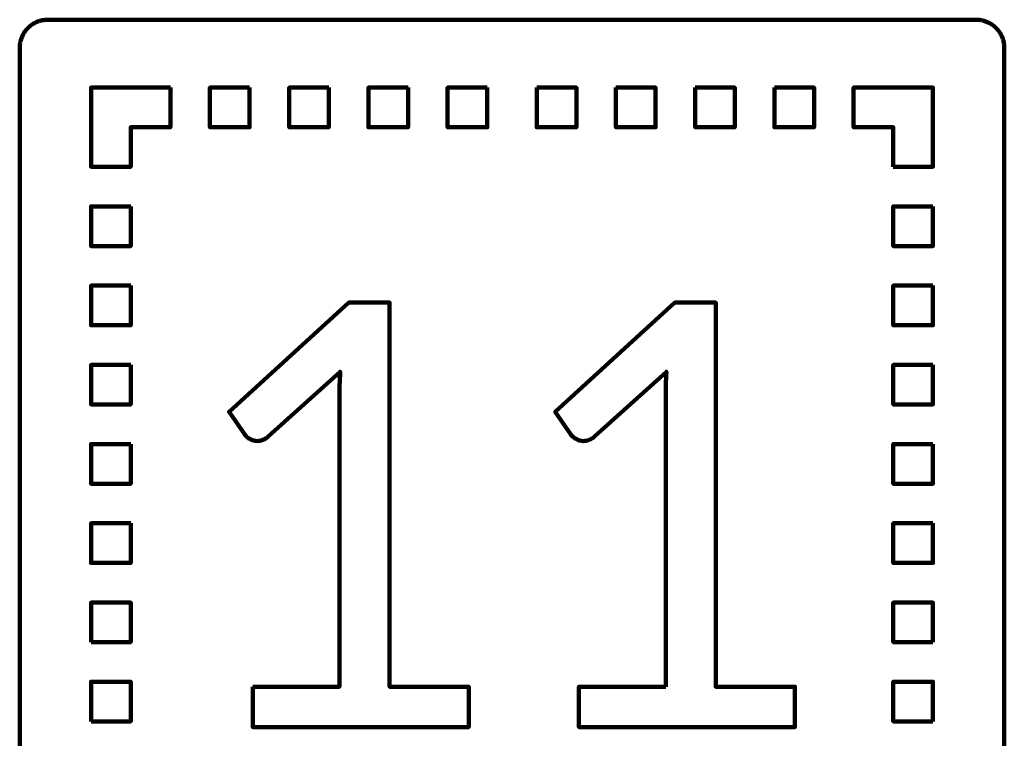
# Model space of a CAD drawing. Header units: millimetres. Extents: x -633 to 605, y -921 to 687.
# Tile 54 of 83: x 436 to 505, y -452 to -401. Entities that reach past the tile are written whole.
import ezdxf

# ---------------------------------------------------------------- set-up
doc = ezdxf.new("R2010")
doc.units = ezdxf.units.MM
doc.header["$MEASUREMENT"] = 0
doc.layers.add('Layer 1', color=7, linetype='Continuous')

msp = doc.modelspace()

# ---------------------------------------------------------------- linework, layer by layer
at = {"layer": 'Layer 1', "lineweight": 100}
for points, knots in [([(503.4676, -400.9901), (503.4676, -400.9901), (503.5306, -400.9931), (503.5306, -400.9931), (503.5306, -400.9931), (503.5306, -400.9931), (503.5936, -400.9981), (503.5936, -400.9981), (503.5936, -400.9981), (503.5936, -400.9981), (503.6566, -401.0051), (503.6566, -401.0051), (503.6566, -401.0051), (503.6566, -401.0051), (503.7196, -401.0141), (503.7196, -401.0141), (503.7196, -401.0141), (503.7196, -401.0141), (503.7816, -401.0251), (503.7816, -401.0251), (503.7816, -401.0251), (503.7816, -401.0251), (503.8436, -401.0381), (503.8436, -401.0381), (503.8436, -401.0381), (503.8436, -401.0381), (503.9056, -401.0531), (503.9056, -401.0531), (503.9056, -401.0531), (503.9056, -401.0531), (503.9666, -401.0691), (503.9666, -401.0691), (503.9666, -401.0691), (503.9666, -401.0691), (504.0266, -401.0881), (504.0266, -401.0881), (504.0266, -401.0881), (504.0266, -401.0881), (504.0866, -401.1091), (504.0866, -401.1091), (504.0866, -401.1091), (504.0866, -401.1091), (504.1456, -401.1311), (504.1456, -401.1311), (504.1456, -401.1311), (504.1456, -401.1311), (504.2036, -401.1561), (504.2036, -401.1561), (504.2036, -401.1561), (504.2036, -401.1561), (504.2616, -401.1821), (504.2616, -401.1821), (504.2616, -401.1821), (504.2616, -401.1821), (504.3186, -401.2101), (504.3186, -401.2101), (504.3186, -401.2101), (504.3186, -401.2101), (504.3736, -401.2401), (504.3736, -401.2401), (504.3736, -401.2401), (504.3736, -401.2401), (504.4286, -401.2711), (504.4286, -401.2711), (504.4286, -401.2711), (504.4286, -401.2711), (504.4826, -401.3041), (504.4826, -401.3041), (504.4826, -401.3041), (504.4826, -401.3041), (504.5356, -401.3391), (504.5356, -401.3391), (504.5356, -401.3391), (504.5356, -401.3391), (504.5866, -401.3761), (504.5866, -401.3761), (504.5866, -401.3761), (504.5866, -401.3761), (504.6376, -401.4141), (504.6376, -401.4141), (504.6376, -401.4141), (504.6376, -401.4141), (504.6866, -401.4541), (504.6866, -401.4541), (504.6866, -401.4541), (504.6866, -401.4541), (504.7346, -401.4951), (504.7346, -401.4951), (504.7346, -401.4951), (504.7346, -401.4951), (504.7806, -401.5381), (504.7806, -401.5381), (504.7806, -401.5381), (504.7806, -401.5381), (504.8266, -401.5821), (504.8266, -401.5821), (504.8266, -401.5821), (504.8266, -401.5821), (504.8696, -401.6281), (504.8696, -401.6281), (504.8696, -401.6281), (504.8696, -401.6281), (504.9126, -401.6751), (504.9126, -401.6751), (504.9126, -401.6751), (504.9126, -401.6751), (504.9526, -401.7231), (504.9526, -401.7231), (504.9526, -401.7231), (504.9526, -401.7231), (504.9926, -401.7731), (504.9926, -401.7731), (504.9926, -401.7731), (504.9926, -401.7731), (505.0296, -401.8241), (505.0296, -401.8241), (505.0296, -401.8241), (505.0296, -401.8241), (505.0656, -401.8751), (505.0656, -401.8751), (505.0656, -401.8751), (505.0656, -401.8751), (505.1006, -401.9291), (505.1006, -401.9291), (505.1006, -401.9291), (505.1006, -401.9291), (505.1326, -401.9831), (505.1326, -401.9831), (505.1326, -401.9831), (505.1326, -401.9831), (505.1636, -402.0381), (505.1636, -402.0381), (505.1636, -402.0381), (505.1636, -402.0381), (505.1936, -402.0941), (505.1936, -402.0941), (505.1936, -402.0941), (505.1936, -402.0941), (505.2206, -402.1511), (505.2206, -402.1511), (505.2206, -402.1511), (505.2206, -402.1511), (505.2466, -402.2091), (505.2466, -402.2091), (505.2466, -402.2091), (505.2466, -402.2091), (505.2696, -402.2671), (505.2696, -402.2671), (505.2696, -402.2671), (505.2696, -402.2671), (505.2916, -402.3271), (505.2916, -402.3271), (505.2916, -402.3271), (505.2916, -402.3271), (505.3116, -402.3871), (505.3116, -402.3871), (505.3116, -402.3871), (505.3116, -402.3871), (505.3296, -402.4471), (505.3296, -402.4471), (505.3296, -402.4471), (505.3296, -402.4471), (505.3456, -402.5081), (505.3456, -402.5081), (505.3456, -402.5081), (505.3456, -402.5081), (505.3606, -402.5701), (505.3606, -402.5701), (505.3606, -402.5701), (505.3606, -402.5701), (505.3726, -402.6321), (505.3726, -402.6321), (505.3726, -402.6321), (505.3726, -402.6321), (505.3826, -402.6951), (505.3826, -402.6951), (505.3826, -402.6951), (505.3826, -402.6951), (505.3916, -402.7571), (505.3916, -402.7571), (505.3916, -402.7571), (505.3916, -402.7571), (505.3976, -402.8201), (505.3976, -402.8201), (505.3976, -402.8201), (505.3976, -402.8201), (505.4016, -402.8831), (505.4016, -402.8831), (505.4016, -402.8831), (505.4016, -402.8831), (505.4046, -402.9461), (505.4046, -402.9461), (505.4046, -402.9461), (505.4046, -402.9461), (505.4046, -478.5891), (505.4046, -478.5891), (505.4046, -478.5891), (505.4046, -478.5891), (505.4036, -478.6521), (505.4036, -478.6521), (505.4036, -478.6521), (505.4036, -478.6521), (505.4006, -478.7151), (505.4006, -478.7151), (505.4006, -478.7151), (505.4006, -478.7151), (505.3956, -478.7781), (505.3956, -478.7781), (505.3956, -478.7781), (505.3956, -478.7781), (505.3886, -478.8411), (505.3886, -478.8411), (505.3886, -478.8411), (505.3886, -478.8411), (505.3796, -478.9041), (505.3796, -478.9041), (505.3796, -478.9041), (505.3796, -478.9041), (505.3686, -478.9661), (505.3686, -478.9661), (505.3686, -478.9661), (505.3686, -478.9661), (505.3556, -479.0281), (505.3556, -479.0281), (505.3556, -479.0281), (505.3556, -479.0281), (505.3406, -479.0901), (505.3406, -479.0901), (505.3406, -479.0901), (505.3406, -479.0901), (505.3246, -479.1511), (505.3246, -479.1511), (505.3246, -479.1511), (505.3246, -479.1511), (505.3056, -479.2111), (505.3056, -479.2111), (505.3056, -479.2111), (505.3056, -479.2111), (505.2846, -479.2711), (505.2846, -479.2711), (505.2846, -479.2711), (505.2846, -479.2711), (505.2626, -479.3301), (505.2626, -479.3301), (505.2626, -479.3301), (505.2626, -479.3301), (505.2376, -479.3881), (505.2376, -479.3881), (505.2376, -479.3881), (505.2376, -479.3881), (505.2116, -479.4461), (505.2116, -479.4461), (505.2116, -479.4461), (505.2116, -479.4461), (505.1836, -479.5031), (505.1836, -479.5031), (505.1836, -479.5031), (505.1836, -479.5031), (505.1536, -479.5581), (505.1536, -479.5581), (505.1536, -479.5581), (505.1536, -479.5581), (505.1226, -479.6131), (505.1226, -479.6131), (505.1226, -479.6131), (505.1226, -479.6131), (505.0896, -479.6671), (505.0896, -479.6671), (505.0896, -479.6671), (505.0896, -479.6671), (505.0546, -479.7201), (505.0546, -479.7201), (505.0546, -479.7201), (505.0546, -479.7201), (505.0176, -479.7711), (505.0176, -479.7711), (505.0176, -479.7711), (505.0176, -479.7711), (504.9796, -479.8221), (504.9796, -479.8221), (504.9796, -479.8221), (504.9796, -479.8221), (504.9396, -479.8711), (504.9396, -479.8711), (504.9396, -479.8711), (504.9396, -479.8711), (504.8986, -479.9191), (504.8986, -479.9191), (504.8986, -479.9191), (504.8986, -479.9191), (504.8556, -479.9651), (504.8556, -479.9651), (504.8556, -479.9651), (504.8556, -479.9651), (504.8116, -480.0111), (504.8116, -480.0111), (504.8116, -480.0111), (504.8116, -480.0111), (504.7656, -480.0541), (504.7656, -480.0541), (504.7656, -480.0541), (504.7656, -480.0541), (504.7186, -480.0971), (504.7186, -480.0971), (504.7186, -480.0971), (504.7186, -480.0971), (504.6706, -480.1371), (504.6706, -480.1371), (504.6706, -480.1371), (504.6706, -480.1371), (504.6206, -480.1771), (504.6206, -480.1771), (504.6206, -480.1771), (504.6206, -480.1771), (504.5696, -480.2141), (504.5696, -480.2141), (504.5696, -480.2141), (504.5696, -480.2141), (504.5186, -480.2501), (504.5186, -480.2501), (504.5186, -480.2501), (504.5186, -480.2501), (504.4646, -480.2851), (504.4646, -480.2851), (504.4646, -480.2851), (504.4646, -480.2851), (504.4106, -480.3171), (504.4106, -480.3171), (504.4106, -480.3171), (504.4106, -480.3171), (504.3556, -480.3481), (504.3556, -480.3481), (504.3556, -480.3481), (504.3556, -480.3481), (504.2996, -480.3781), (504.2996, -480.3781), (504.2996, -480.3781), (504.2996, -480.3781), (504.2426, -480.4051), (504.2426, -480.4051), (504.2426, -480.4051), (504.2426, -480.4051), (504.1846, -480.4311), (504.1846, -480.4311), (504.1846, -480.4311), (504.1846, -480.4311), (504.1266, -480.4541), (504.1266, -480.4541), (504.1266, -480.4541), (504.1266, -480.4541), (504.0666, -480.4761), (504.0666, -480.4761), (504.0666, -480.4761), (504.0666, -480.4761), (504.0066, -480.4961), (504.0066, -480.4961), (504.0066, -480.4961), (504.0066, -480.4961), (503.9466, -480.5141), (503.9466, -480.5141), (503.9466, -480.5141), (503.9466, -480.5141), (503.8856, -480.5301), (503.8856, -480.5301), (503.8856, -480.5301), (503.8856, -480.5301), (503.8236, -480.5451), (503.8236, -480.5451), (503.8236, -480.5451), (503.8236, -480.5451), (503.7616, -480.5571), (503.7616, -480.5571), (503.7616, -480.5571), (503.7616, -480.5571), (503.6986, -480.5671), (503.6986, -480.5671), (503.6986, -480.5671), (503.6986, -480.5671), (503.6366, -480.5761), (503.6366, -480.5761), (503.6366, -480.5761), (503.6366, -480.5761), (503.5736, -480.5821), (503.5736, -480.5821), (503.5736, -480.5821), (503.5736, -480.5821), (503.5106, -480.5861), (503.5106, -480.5861), (503.5106, -480.5861), (503.5106, -480.5861), (503.4476, -480.5891), (503.4476, -480.5891), (503.4476, -480.5891), (503.4476, -480.5891), (437.8046, -480.5891), (437.8046, -480.5891), (437.8046, -480.5891), (437.8046, -480.5891), (437.7416, -480.5881), (437.7416, -480.5881), (437.7416, -480.5881), (437.7416, -480.5881), (437.6786, -480.5851), (437.6786, -480.5851), (437.6786, -480.5851), (437.6786, -480.5851), (437.6156, -480.5801), (437.6156, -480.5801), (437.6156, -480.5801), (437.6156, -480.5801), (437.5526, -480.5731), (437.5526, -480.5731), (437.5526, -480.5731), (437.5526, -480.5731), (437.4896, -480.5641), (437.4896, -480.5641), (437.4896, -480.5641), (437.4896, -480.5641), (437.4276, -480.5531), (437.4276, -480.5531), (437.4276, -480.5531), (437.4276, -480.5531), (437.3656, -480.5401), (437.3656, -480.5401), (437.3656, -480.5401), (437.3656, -480.5401), (437.3036, -480.5251), (437.3036, -480.5251), (437.3036, -480.5251), (437.3036, -480.5251), (437.2426, -480.5091), (437.2426, -480.5091), (437.2426, -480.5091), (437.2426, -480.5091), (437.1826, -480.4901), (437.1826, -480.4901), (437.1826, -480.4901), (437.1826, -480.4901), (437.1226, -480.4691), (437.1226, -480.4691), (437.1226, -480.4691), (437.1226, -480.4691), (437.0636, -480.4471), (437.0636, -480.4471), (437.0636, -480.4471), (437.0636, -480.4471), (437.0056, -480.4221), (437.0056, -480.4221), (437.0056, -480.4221), (437.0056, -480.4221), (436.9476, -480.3961), (436.9476, -480.3961), (436.9476, -480.3961), (436.9476, -480.3961), (436.8906, -480.3681), (436.8906, -480.3681), (436.8906, -480.3681), (436.8906, -480.3681), (436.8356, -480.3381), (436.8356, -480.3381), (436.8356, -480.3381), (436.8356, -480.3381), (436.7806, -480.3071), (436.7806, -480.3071), (436.7806, -480.3071), (436.7806, -480.3071), (436.7266, -480.2741), (436.7266, -480.2741), (436.7266, -480.2741), (436.7266, -480.2741), (436.6736, -480.2391), (436.6736, -480.2391), (436.6736, -480.2391), (436.6736, -480.2391), (436.6226, -480.2021), (436.6226, -480.2021), (436.6226, -480.2021), (436.6226, -480.2021), (436.5716, -480.1641), (436.5716, -480.1641), (436.5716, -480.1641), (436.5716, -480.1641), (436.5226, -480.1241), (436.5226, -480.1241), (436.5226, -480.1241), (436.5226, -480.1241), (436.4746, -480.0831), (436.4746, -480.0831), (436.4746, -480.0831), (436.4746, -480.0831), (436.4286, -480.0401), (436.4286, -480.0401), (436.4286, -480.0401), (436.4286, -480.0401), (436.3826, -479.9961), (436.3826, -479.9961), (436.3826, -479.9961), (436.3826, -479.9961), (436.3396, -479.9501), (436.3396, -479.9501), (436.3396, -479.9501), (436.3396, -479.9501), (436.2966, -479.9031), (436.2966, -479.9031), (436.2966, -479.9031), (436.2966, -479.9031), (436.2566, -479.8551), (436.2566, -479.8551), (436.2566, -479.8551), (436.2566, -479.8551), (436.2166, -479.8051), (436.2166, -479.8051), (436.2166, -479.8051), (436.2166, -479.8051), (436.1796, -479.7541), (436.1796, -479.7541), (436.1796, -479.7541), (436.1796, -479.7541), (436.1436, -479.7031), (436.1436, -479.7031), (436.1436, -479.7031), (436.1436, -479.7031), (436.1086, -479.6491), (436.1086, -479.6491), (436.1086, -479.6491), (436.1086, -479.6491), (436.0766, -479.5951), (436.0766, -479.5951), (436.0766, -479.5951), (436.0766, -479.5951), (436.0456, -479.5401), (436.0456, -479.5401), (436.0456, -479.5401), (436.0456, -479.5401), (436.0156, -479.4841), (436.0156, -479.4841), (436.0156, -479.4841), (436.0156, -479.4841), (435.9886, -479.4271), (435.9886, -479.4271), (435.9886, -479.4271), (435.9886, -479.4271), (435.9626, -479.3691), (435.9626, -479.3691), (435.9626, -479.3691), (435.9626, -479.3691), (435.9396, -479.3111), (435.9396, -479.3111), (435.9396, -479.3111), (435.9396, -479.3111), (435.9176, -479.2511), (435.9176, -479.2511), (435.9176, -479.2511), (435.9176, -479.2511), (435.8976, -479.1911), (435.8976, -479.1911), (435.8976, -479.1911), (435.8976, -479.1911), (435.8796, -479.1311), (435.8796, -479.1311), (435.8796, -479.1311), (435.8796, -479.1311), (435.8636, -479.0701), (435.8636, -479.0701), (435.8636, -479.0701), (435.8636, -479.0701), (435.8486, -479.0081), (435.8486, -479.0081), (435.8486, -479.0081), (435.8486, -479.0081), (435.8366, -478.9461), (435.8366, -478.9461), (435.8366, -478.9461), (435.8366, -478.9461), (435.8266, -478.8831), (435.8266, -478.8831), (435.8266, -478.8831), (435.8266, -478.8831), (435.8176, -478.8211), (435.8176, -478.8211), (435.8176, -478.8211), (435.8176, -478.8211), (435.8116, -478.7581), (435.8116, -478.7581), (435.8116, -478.7581), (435.8116, -478.7581), (435.8076, -478.6951), (435.8076, -478.6951), (435.8076, -478.6951), (435.8076, -478.6951), (435.8046, -478.6321), (435.8046, -478.6321), (435.8046, -478.6321), (435.8046, -478.6321), (435.8046, -402.9891), (435.8046, -402.9891), (435.8046, -402.9891), (435.8046, -402.9891), (435.8056, -402.9261), (435.8056, -402.9261), (435.8056, -402.9261), (435.8056, -402.9261), (435.8086, -402.8631), (435.8086, -402.8631), (435.8086, -402.8631), (435.8086, -402.8631), (435.8136, -402.8001), (435.8136, -402.8001), (435.8136, -402.8001), (435.8136, -402.8001), (435.8206, -402.7371), (435.8206, -402.7371), (435.8206, -402.7371), (435.8206, -402.7371), (435.8296, -402.6741), (435.8296, -402.6741), (435.8296, -402.6741), (435.8296, -402.6741), (435.8406, -402.6121), (435.8406, -402.6121), (435.8406, -402.6121), (435.8406, -402.6121), (435.8536, -402.5501), (435.8536, -402.5501), (435.8536, -402.5501), (435.8536, -402.5501), (435.8686, -402.4881), (435.8686, -402.4881), (435.8686, -402.4881), (435.8686, -402.4881), (435.8846, -402.4271), (435.8846, -402.4271), (435.8846, -402.4271), (435.8846, -402.4271), (435.9036, -402.3671), (435.9036, -402.3671), (435.9036, -402.3671), (435.9036, -402.3671), (435.9246, -402.3071), (435.9246, -402.3071), (435.9246, -402.3071), (435.9246, -402.3071), (435.9466, -402.2481), (435.9466, -402.2481), (435.9466, -402.2481), (435.9466, -402.2481), (435.9716, -402.1901), (435.9716, -402.1901), (435.9716, -402.1901), (435.9716, -402.1901), (435.9976, -402.1321), (435.9976, -402.1321), (435.9976, -402.1321), (435.9976, -402.1321), (436.0256, -402.0751), (436.0256, -402.0751), (436.0256, -402.0751), (436.0256, -402.0751), (436.0556, -402.0201), (436.0556, -402.0201), (436.0556, -402.0201), (436.0556, -402.0201), (436.0866, -401.9651), (436.0866, -401.9651), (436.0866, -401.9651), (436.0866, -401.9651), (436.1196, -401.9111), (436.1196, -401.9111), (436.1196, -401.9111), (436.1196, -401.9111), (436.1546, -401.8581), (436.1546, -401.8581), (436.1546, -401.8581), (436.1546, -401.8581), (436.1916, -401.8071), (436.1916, -401.8071), (436.1916, -401.8071), (436.1916, -401.8071), (436.2296, -401.7561), (436.2296, -401.7561), (436.2296, -401.7561), (436.2296, -401.7561), (436.2696, -401.7071), (436.2696, -401.7071), (436.2696, -401.7071), (436.2696, -401.7071), (436.3106, -401.6591), (436.3106, -401.6591), (436.3106, -401.6591), (436.3106, -401.6591), (436.3536, -401.6131), (436.3536, -401.6131), (436.3536, -401.6131), (436.3536, -401.6131), (436.3976, -401.5671), (436.3976, -401.5671), (436.3976, -401.5671), (436.3976, -401.5671), (436.4436, -401.5241), (436.4436, -401.5241), (436.4436, -401.5241), (436.4436, -401.5241), (436.4906, -401.4811), (436.4906, -401.4811), (436.4906, -401.4811), (436.4906, -401.4811), (436.5386, -401.4411), (436.5386, -401.4411), (436.5386, -401.4411), (436.5386, -401.4411), (436.5886, -401.4011), (436.5886, -401.4011), (436.5886, -401.4011), (436.5886, -401.4011), (436.6396, -401.3641), (436.6396, -401.3641), (436.6396, -401.3641), (436.6396, -401.3641), (436.6906, -401.3281), (436.6906, -401.3281), (436.6906, -401.3281), (436.6906, -401.3281), (436.7446, -401.2931), (436.7446, -401.2931), (436.7446, -401.2931), (436.7446, -401.2931), (436.7986, -401.2611), (436.7986, -401.2611), (436.7986, -401.2611), (436.7986, -401.2611), (436.8536, -401.2301), (436.8536, -401.2301), (436.8536, -401.2301), (436.8536, -401.2301), (436.9096, -401.2001), (436.9096, -401.2001), (436.9096, -401.2001), (436.9096, -401.2001), (436.9666, -401.1731), (436.9666, -401.1731), (436.9666, -401.1731), (436.9666, -401.1731), (437.0246, -401.1471), (437.0246, -401.1471), (437.0246, -401.1471), (437.0246, -401.1471), (437.0826, -401.1241), (437.0826, -401.1241), (437.0826, -401.1241), (437.0826, -401.1241), (437.1426, -401.1021), (437.1426, -401.1021), (437.1426, -401.1021), (437.1426, -401.1021), (437.2026, -401.0821), (437.2026, -401.0821), (437.2026, -401.0821), (437.2026, -401.0821), (437.2626, -401.0641), (437.2626, -401.0641), (437.2626, -401.0641), (437.2626, -401.0641), (437.3236, -401.0481), (437.3236, -401.0481), (437.3236, -401.0481), (437.3236, -401.0481), (437.3856, -401.0331), (437.3856, -401.0331), (437.3856, -401.0331), (437.3856, -401.0331), (437.4476, -401.0211), (437.4476, -401.0211), (437.4476, -401.0211), (437.4476, -401.0211), (437.5106, -401.0111), (437.5106, -401.0111), (437.5106, -401.0111), (437.5106, -401.0111), (437.5726, -401.0021), (437.5726, -401.0021), (437.5726, -401.0021), (437.5726, -401.0021), (437.6356, -400.9961), (437.6356, -400.9961), (437.6356, -400.9961), (437.6356, -400.9961), (437.6986, -400.9921), (437.6986, -400.9921), (437.6986, -400.9921), (437.6986, -400.9921), (437.7616, -400.9891), (437.7616, -400.9891), (437.7616, -400.9891), (437.7616, -400.9891), (503.4046, -400.9891), (503.4046, -400.9891), (503.4046, -400.9891), (503.4046, -400.9891), (503.4676, -400.9901), (503.4676, -400.9901)], [0, 0, 0, 0, 0.0049751, 0.0049751, 0.0049751, 0.0049751, 0.0099502, 0.0099502, 0.0099502, 0.0099502, 0.0149254, 0.0149254, 0.0149254, 0.0149254, 0.0199005, 0.0199005, 0.0199005, 0.0199005, 0.0248756, 0.0248756, 0.0248756, 0.0248756, 0.0298507, 0.0298507, 0.0298507, 0.0298507, 0.0348259, 0.0348259, 0.0348259, 0.0348259, 0.039801, 0.039801, 0.039801, 0.039801, 0.0447761, 0.0447761, 0.0447761, 0.0447761, 0.0497512, 0.0497512, 0.0497512, 0.0497512, 0.0547264, 0.0547264, 0.0547264, 0.0547264, 0.0597015, 0.0597015, 0.0597015, 0.0597015, 0.0646766, 0.0646766, 0.0646766, 0.0646766, 0.0696517, 0.0696517, 0.0696517, 0.0696517, 0.0746269, 0.0746269, 0.0746269, 0.0746269, 0.079602, 0.079602, 0.079602, 0.079602, 0.0845771, 0.0845771, 0.0845771, 0.0845771, 0.0895522, 0.0895522, 0.0895522, 0.0895522, 0.0945274, 0.0945274, 0.0945274, 0.0945274, 0.0995025, 0.0995025, 0.0995025, 0.0995025, 0.1044776, 0.1044776, 0.1044776, 0.1044776, 0.1094527, 0.1094527, 0.1094527, 0.1094527, 0.1144279, 0.1144279, 0.1144279, 0.1144279, 0.119403, 0.119403, 0.119403, 0.119403, 0.1243781, 0.1243781, 0.1243781, 0.1243781, 0.1293532, 0.1293532, 0.1293532, 0.1293532, 0.1343284, 0.1343284, 0.1343284, 0.1343284, 0.1393035, 0.1393035, 0.1393035, 0.1393035, 0.1442786, 0.1442786, 0.1442786, 0.1442786, 0.1492537, 0.1492537, 0.1492537, 0.1492537, 0.1542289, 0.1542289, 0.1542289, 0.1542289, 0.159204, 0.159204, 0.159204, 0.159204, 0.1641791, 0.1641791, 0.1641791, 0.1641791, 0.1691542, 0.1691542, 0.1691542, 0.1691542, 0.1741294, 0.1741294, 0.1741294, 0.1741294, 0.1791045, 0.1791045, 0.1791045, 0.1791045, 0.1840796, 0.1840796, 0.1840796, 0.1840796, 0.1890547, 0.1890547, 0.1890547, 0.1890547, 0.1940299, 0.1940299, 0.1940299, 0.1940299, 0.199005, 0.199005, 0.199005, 0.199005, 0.2039801, 0.2039801, 0.2039801, 0.2039801, 0.2089552, 0.2089552, 0.2089552, 0.2089552, 0.2139303, 0.2139303, 0.2139303, 0.2139303, 0.2189055, 0.2189055, 0.2189055, 0.2189055, 0.2238806, 0.2238806, 0.2238806, 0.2238806, 0.2288557, 0.2288557, 0.2288557, 0.2288557, 0.2338308, 0.2338308, 0.2338308, 0.2338308, 0.238806, 0.238806, 0.238806, 0.238806, 0.2437811, 0.2437811, 0.2437811, 0.2437811, 0.2487562, 0.2487562, 0.2487562, 0.2487562, 0.2537313, 0.2537313, 0.2537313, 0.2537313, 0.2587065, 0.2587065, 0.2587065, 0.2587065, 0.2636816, 0.2636816, 0.2636816, 0.2636816, 0.2686567, 0.2686567, 0.2686567, 0.2686567, 0.2736318, 0.2736318, 0.2736318, 0.2736318, 0.278607, 0.278607, 0.278607, 0.278607, 0.2835821, 0.2835821, 0.2835821, 0.2835821, 0.2885572, 0.2885572, 0.2885572, 0.2885572, 0.2935323, 0.2935323, 0.2935323, 0.2935323, 0.2985075, 0.2985075, 0.2985075, 0.2985075, 0.3034826, 0.3034826, 0.3034826, 0.3034826, 0.3084577, 0.3084577, 0.3084577, 0.3084577, 0.3134328, 0.3134328, 0.3134328, 0.3134328, 0.318408, 0.318408, 0.318408, 0.318408, 0.3233831, 0.3233831, 0.3233831, 0.3233831, 0.3283582, 0.3283582, 0.3283582, 0.3283582, 0.3333333, 0.3333333, 0.3333333, 0.3333333, 0.3383085, 0.3383085, 0.3383085, 0.3383085, 0.3432836, 0.3432836, 0.3432836, 0.3432836, 0.3482587, 0.3482587, 0.3482587, 0.3482587, 0.3532338, 0.3532338, 0.3532338, 0.3532338, 0.358209, 0.358209, 0.358209, 0.358209, 0.3631841, 0.3631841, 0.3631841, 0.3631841, 0.3681592, 0.3681592, 0.3681592, 0.3681592, 0.3731343, 0.3731343, 0.3731343, 0.3731343, 0.3781095, 0.3781095, 0.3781095, 0.3781095, 0.3830846, 0.3830846, 0.3830846, 0.3830846, 0.3880597, 0.3880597, 0.3880597, 0.3880597, 0.3930348, 0.3930348, 0.3930348, 0.3930348, 0.39801, 0.39801, 0.39801, 0.39801, 0.4029851, 0.4029851, 0.4029851, 0.4029851, 0.4079602, 0.4079602, 0.4079602, 0.4079602, 0.4129353, 0.4129353, 0.4129353, 0.4129353, 0.4179104, 0.4179104, 0.4179104, 0.4179104, 0.4228856, 0.4228856, 0.4228856, 0.4228856, 0.4278607, 0.4278607, 0.4278607, 0.4278607, 0.4328358, 0.4328358, 0.4328358, 0.4328358, 0.4378109, 0.4378109, 0.4378109, 0.4378109, 0.4427861, 0.4427861, 0.4427861, 0.4427861, 0.4477612, 0.4477612, 0.4477612, 0.4477612, 0.4527363, 0.4527363, 0.4527363, 0.4527363, 0.4577114, 0.4577114, 0.4577114, 0.4577114, 0.4626866, 0.4626866, 0.4626866, 0.4626866, 0.4676617, 0.4676617, 0.4676617, 0.4676617, 0.4726368, 0.4726368, 0.4726368, 0.4726368, 0.4776119, 0.4776119, 0.4776119, 0.4776119, 0.4825871, 0.4825871, 0.4825871, 0.4825871, 0.4875622, 0.4875622, 0.4875622, 0.4875622, 0.4925373, 0.4925373, 0.4925373, 0.4925373, 0.4975124, 0.4975124, 0.4975124, 0.4975124, 0.5024876, 0.5024876, 0.5024876, 0.5024876, 0.5074627, 0.5074627, 0.5074627, 0.5074627, 0.5124378, 0.5124378, 0.5124378, 0.5124378, 0.5174129, 0.5174129, 0.5174129, 0.5174129, 0.5223881, 0.5223881, 0.5223881, 0.5223881, 0.5273632, 0.5273632, 0.5273632, 0.5273632, 0.5323383, 0.5323383, 0.5323383, 0.5323383, 0.5373134, 0.5373134, 0.5373134, 0.5373134, 0.5422886, 0.5422886, 0.5422886, 0.5422886, 0.5472637, 0.5472637, 0.5472637, 0.5472637, 0.5522388, 0.5522388, 0.5522388, 0.5522388, 0.5572139, 0.5572139, 0.5572139, 0.5572139, 0.5621891, 0.5621891, 0.5621891, 0.5621891, 0.5671642, 0.5671642, 0.5671642, 0.5671642, 0.5721393, 0.5721393, 0.5721393, 0.5721393, 0.5771144, 0.5771144, 0.5771144, 0.5771144, 0.5820896, 0.5820896, 0.5820896, 0.5820896, 0.5870647, 0.5870647, 0.5870647, 0.5870647, 0.5920398, 0.5920398, 0.5920398, 0.5920398, 0.5970149, 0.5970149, 0.5970149, 0.5970149, 0.60199, 0.60199, 0.60199, 0.60199, 0.6069652, 0.6069652, 0.6069652, 0.6069652, 0.6119403, 0.6119403, 0.6119403, 0.6119403, 0.6169154, 0.6169154, 0.6169154, 0.6169154, 0.6218905, 0.6218905, 0.6218905, 0.6218905, 0.6268657, 0.6268657, 0.6268657, 0.6268657, 0.6318408, 0.6318408, 0.6318408, 0.6318408, 0.6368159, 0.6368159, 0.6368159, 0.6368159, 0.641791, 0.641791, 0.641791, 0.641791, 0.6467662, 0.6467662, 0.6467662, 0.6467662, 0.6517413, 0.6517413, 0.6517413, 0.6517413, 0.6567164, 0.6567164, 0.6567164, 0.6567164, 0.6616915, 0.6616915, 0.6616915, 0.6616915, 0.6666667, 0.6666667, 0.6666667, 0.6666667, 0.6716418, 0.6716418, 0.6716418, 0.6716418, 0.6766169, 0.6766169, 0.6766169, 0.6766169, 0.681592, 0.681592, 0.681592, 0.681592, 0.6865672, 0.6865672, 0.6865672, 0.6865672, 0.6915423, 0.6915423, 0.6915423, 0.6915423, 0.6965174, 0.6965174, 0.6965174, 0.6965174, 0.7014925, 0.7014925, 0.7014925, 0.7014925, 0.7064677, 0.7064677, 0.7064677, 0.7064677, 0.7114428, 0.7114428, 0.7114428, 0.7114428, 0.7164179, 0.7164179, 0.7164179, 0.7164179, 0.721393, 0.721393, 0.721393, 0.721393, 0.7263682, 0.7263682, 0.7263682, 0.7263682, 0.7313433, 0.7313433, 0.7313433, 0.7313433, 0.7363184, 0.7363184, 0.7363184, 0.7363184, 0.7412935, 0.7412935, 0.7412935, 0.7412935, 0.7462687, 0.7462687, 0.7462687, 0.7462687, 0.7512438, 0.7512438, 0.7512438, 0.7512438, 0.7562189, 0.7562189, 0.7562189, 0.7562189, 0.761194, 0.761194, 0.761194, 0.761194, 0.7661692, 0.7661692, 0.7661692, 0.7661692, 0.7711443, 0.7711443, 0.7711443, 0.7711443, 0.7761194, 0.7761194, 0.7761194, 0.7761194, 0.7810945, 0.7810945, 0.7810945, 0.7810945, 0.7860697, 0.7860697, 0.7860697, 0.7860697, 0.7910448, 0.7910448, 0.7910448, 0.7910448, 0.7960199, 0.7960199, 0.7960199, 0.7960199, 0.800995, 0.800995, 0.800995, 0.800995, 0.8059701, 0.8059701, 0.8059701, 0.8059701, 0.8109453, 0.8109453, 0.8109453, 0.8109453, 0.8159204, 0.8159204, 0.8159204, 0.8159204, 0.8208955, 0.8208955, 0.8208955, 0.8208955, 0.8258706, 0.8258706, 0.8258706, 0.8258706, 0.8308458, 0.8308458, 0.8308458, 0.8308458, 0.8358209, 0.8358209, 0.8358209, 0.8358209, 0.840796, 0.840796, 0.840796, 0.840796, 0.8457711, 0.8457711, 0.8457711, 0.8457711, 0.8507463, 0.8507463, 0.8507463, 0.8507463, 0.8557214, 0.8557214, 0.8557214, 0.8557214, 0.8606965, 0.8606965, 0.8606965, 0.8606965, 0.8656716, 0.8656716, 0.8656716, 0.8656716, 0.8706468, 0.8706468, 0.8706468, 0.8706468, 0.8756219, 0.8756219, 0.8756219, 0.8756219, 0.880597, 0.880597, 0.880597, 0.880597, 0.8855721, 0.8855721, 0.8855721, 0.8855721, 0.8905473, 0.8905473, 0.8905473, 0.8905473, 0.8955224, 0.8955224, 0.8955224, 0.8955224, 0.9004975, 0.9004975, 0.9004975, 0.9004975, 0.9054726, 0.9054726, 0.9054726, 0.9054726, 0.9104478, 0.9104478, 0.9104478, 0.9104478, 0.9154229, 0.9154229, 0.9154229, 0.9154229, 0.920398, 0.920398, 0.920398, 0.920398, 0.9253731, 0.9253731, 0.9253731, 0.9253731, 0.9303483, 0.9303483, 0.9303483, 0.9303483, 0.9353234, 0.9353234, 0.9353234, 0.9353234, 0.9402985, 0.9402985, 0.9402985, 0.9402985, 0.9452736, 0.9452736, 0.9452736, 0.9452736, 0.9502488, 0.9502488, 0.9502488, 0.9502488, 0.9552239, 0.9552239, 0.9552239, 0.9552239, 0.960199, 0.960199, 0.960199, 0.960199, 0.9651741, 0.9651741, 0.9651741, 0.9651741, 0.9701493, 0.9701493, 0.9701493, 0.9701493, 0.9751244, 0.9751244, 0.9751244, 0.9751244, 0.9800995, 0.9800995, 0.9800995, 0.9800995, 0.9850746, 0.9850746, 0.9850746, 0.9850746, 0.9900498, 0.9900498, 0.9900498, 0.9900498, 1, 1, 1, 1]), ([(446.4546, -405.7891), (446.4546, -405.7891), (440.8546, -405.7891), (440.8546, -405.7891), (440.8546, -405.7891), (440.8546, -405.7891), (440.8546, -411.3891), (440.8546, -411.3891), (440.8546, -411.3891), (440.8546, -411.3891), (443.6546, -411.3891), (443.6546, -411.3891), (443.6546, -411.3891), (443.6546, -411.3891), (443.6546, -408.5891), (443.6546, -408.5891), (443.6546, -408.5891), (443.6546, -408.5891), (446.4546, -408.5891), (446.4546, -408.5891), (446.4546, -408.5891), (446.4546, -408.5891), (446.4546, -405.7891), (446.4546, -405.7891)], [0, 0, 0, 0, 0.1428571, 0.1428571, 0.1428571, 0.1428571, 0.2857143, 0.2857143, 0.2857143, 0.2857143, 0.4285714, 0.4285714, 0.4285714, 0.4285714, 0.5714286, 0.5714286, 0.5714286, 0.5714286, 0.7142857, 0.7142857, 0.7142857, 0.7142857, 1, 1, 1, 1]), ([(452.0546, -405.7891), (452.0546, -405.7891), (449.2546, -405.7891), (449.2546, -405.7891), (449.2546, -405.7891), (449.2546, -405.7891), (449.2546, -408.5891), (449.2546, -408.5891), (449.2546, -408.5891), (449.2546, -408.5891), (452.0546, -408.5891), (452.0546, -408.5891), (452.0546, -408.5891), (452.0546, -408.5891), (452.0546, -405.7891), (452.0546, -405.7891)], [0, 0, 0, 0, 0.2, 0.2, 0.2, 0.2, 0.4, 0.4, 0.4, 0.4, 0.6, 0.6, 0.6, 0.6, 1, 1, 1, 1]), ([(457.6546, -405.7891), (457.6546, -405.7891), (454.8546, -405.7891), (454.8546, -405.7891), (454.8546, -405.7891), (454.8546, -405.7891), (454.8546, -408.5891), (454.8546, -408.5891), (454.8546, -408.5891), (454.8546, -408.5891), (457.6546, -408.5891), (457.6546, -408.5891), (457.6546, -408.5891), (457.6546, -408.5891), (457.6546, -405.7891), (457.6546, -405.7891)], [0, 0, 0, 0, 0.2, 0.2, 0.2, 0.2, 0.4, 0.4, 0.4, 0.4, 0.6, 0.6, 0.6, 0.6, 1, 1, 1, 1]), ([(463.2546, -405.7891), (463.2546, -405.7891), (460.4546, -405.7891), (460.4546, -405.7891), (460.4546, -405.7891), (460.4546, -405.7891), (460.4546, -408.5891), (460.4546, -408.5891), (460.4546, -408.5891), (460.4546, -408.5891), (463.2546, -408.5891), (463.2546, -408.5891), (463.2546, -408.5891), (463.2546, -408.5891), (463.2546, -405.7891), (463.2546, -405.7891)], [0, 0, 0, 0, 0.2, 0.2, 0.2, 0.2, 0.4, 0.4, 0.4, 0.4, 0.6, 0.6, 0.6, 0.6, 1, 1, 1, 1]), ([(468.8546, -405.7891), (468.8546, -405.7891), (466.0546, -405.7891), (466.0546, -405.7891), (466.0546, -405.7891), (466.0546, -405.7891), (466.0546, -408.5891), (466.0546, -408.5891), (466.0546, -408.5891), (466.0546, -408.5891), (468.8546, -408.5891), (468.8546, -408.5891), (468.8546, -408.5891), (468.8546, -408.5891), (468.8546, -405.7891), (468.8546, -405.7891)], [0, 0, 0, 0, 0.2, 0.2, 0.2, 0.2, 0.4, 0.4, 0.4, 0.4, 0.6, 0.6, 0.6, 0.6, 1, 1, 1, 1]), ([(472.3546, -405.7891), (472.3546, -405.7891), (475.1546, -405.7891), (475.1546, -405.7891), (475.1546, -405.7891), (475.1546, -405.7891), (475.1546, -408.5891), (475.1546, -408.5891), (475.1546, -408.5891), (475.1546, -408.5891), (472.3546, -408.5891), (472.3546, -408.5891), (472.3546, -408.5891), (472.3546, -408.5891), (472.3546, -405.7891), (472.3546, -405.7891)], [0, 0, 0, 0, 0.2, 0.2, 0.2, 0.2, 0.4, 0.4, 0.4, 0.4, 0.6, 0.6, 0.6, 0.6, 1, 1, 1, 1]), ([(477.9546, -405.7891), (477.9546, -405.7891), (480.7546, -405.7891), (480.7546, -405.7891), (480.7546, -405.7891), (480.7546, -405.7891), (480.7546, -408.5891), (480.7546, -408.5891), (480.7546, -408.5891), (480.7546, -408.5891), (477.9546, -408.5891), (477.9546, -408.5891), (477.9546, -408.5891), (477.9546, -408.5891), (477.9546, -405.7891), (477.9546, -405.7891)], [0, 0, 0, 0, 0.2, 0.2, 0.2, 0.2, 0.4, 0.4, 0.4, 0.4, 0.6, 0.6, 0.6, 0.6, 1, 1, 1, 1]), ([(483.5546, -405.7891), (483.5546, -405.7891), (486.3546, -405.7891), (486.3546, -405.7891), (486.3546, -405.7891), (486.3546, -405.7891), (486.3546, -408.5891), (486.3546, -408.5891), (486.3546, -408.5891), (486.3546, -408.5891), (483.5546, -408.5891), (483.5546, -408.5891), (483.5546, -408.5891), (483.5546, -408.5891), (483.5546, -405.7891), (483.5546, -405.7891)], [0, 0, 0, 0, 0.2, 0.2, 0.2, 0.2, 0.4, 0.4, 0.4, 0.4, 0.6, 0.6, 0.6, 0.6, 1, 1, 1, 1]), ([(489.1546, -405.7891), (489.1546, -405.7891), (491.9546, -405.7891), (491.9546, -405.7891), (491.9546, -405.7891), (491.9546, -405.7891), (491.9546, -408.5891), (491.9546, -408.5891), (491.9546, -408.5891), (491.9546, -408.5891), (489.1546, -408.5891), (489.1546, -408.5891), (489.1546, -408.5891), (489.1546, -408.5891), (489.1546, -405.7891), (489.1546, -405.7891)], [0, 0, 0, 0, 0.2, 0.2, 0.2, 0.2, 0.4, 0.4, 0.4, 0.4, 0.6, 0.6, 0.6, 0.6, 1, 1, 1, 1]), ([(497.5546, -411.3891), (497.5546, -411.3891), (500.3546, -411.3891), (500.3546, -411.3891), (500.3546, -411.3891), (500.3546, -411.3891), (500.3546, -405.7891), (500.3546, -405.7891), (500.3546, -405.7891), (500.3546, -405.7891), (494.7546, -405.7891), (494.7546, -405.7891), (494.7546, -405.7891), (494.7546, -405.7891), (494.7546, -408.5891), (494.7546, -408.5891), (494.7546, -408.5891), (494.7546, -408.5891), (497.5546, -408.5891), (497.5546, -408.5891), (497.5546, -408.5891), (497.5546, -408.5891), (497.5546, -411.3891), (497.5546, -411.3891)], [0, 0, 0, 0, 0.1428571, 0.1428571, 0.1428571, 0.1428571, 0.2857143, 0.2857143, 0.2857143, 0.2857143, 0.4285714, 0.4285714, 0.4285714, 0.4285714, 0.5714286, 0.5714286, 0.5714286, 0.5714286, 0.7142857, 0.7142857, 0.7142857, 0.7142857, 1, 1, 1, 1]), ([(443.6546, -414.1891), (443.6546, -414.1891), (440.8546, -414.1891), (440.8546, -414.1891), (440.8546, -414.1891), (440.8546, -414.1891), (440.8546, -416.9891), (440.8546, -416.9891), (440.8546, -416.9891), (440.8546, -416.9891), (443.6546, -416.9891), (443.6546, -416.9891), (443.6546, -416.9891), (443.6546, -416.9891), (443.6546, -414.1891), (443.6546, -414.1891)], [0, 0, 0, 0, 0.2, 0.2, 0.2, 0.2, 0.4, 0.4, 0.4, 0.4, 0.6, 0.6, 0.6, 0.6, 1, 1, 1, 1]), ([(500.3546, -414.1891), (500.3546, -414.1891), (497.5546, -414.1891), (497.5546, -414.1891), (497.5546, -414.1891), (497.5546, -414.1891), (497.5546, -416.9891), (497.5546, -416.9891), (497.5546, -416.9891), (497.5546, -416.9891), (500.3546, -416.9891), (500.3546, -416.9891), (500.3546, -416.9891), (500.3546, -416.9891), (500.3546, -414.1891), (500.3546, -414.1891)], [0, 0, 0, 0, 0.2, 0.2, 0.2, 0.2, 0.4, 0.4, 0.4, 0.4, 0.6, 0.6, 0.6, 0.6, 1, 1, 1, 1]), ([(443.6546, -419.7891), (443.6546, -419.7891), (440.8546, -419.7891), (440.8546, -419.7891), (440.8546, -419.7891), (440.8546, -419.7891), (440.8546, -422.5891), (440.8546, -422.5891), (440.8546, -422.5891), (440.8546, -422.5891), (443.6546, -422.5891), (443.6546, -422.5891), (443.6546, -422.5891), (443.6546, -422.5891), (443.6546, -419.7891), (443.6546, -419.7891)], [0, 0, 0, 0, 0.2, 0.2, 0.2, 0.2, 0.4, 0.4, 0.4, 0.4, 0.6, 0.6, 0.6, 0.6, 1, 1, 1, 1]), ([(500.3546, -419.7891), (500.3546, -419.7891), (497.5546, -419.7891), (497.5546, -419.7891), (497.5546, -419.7891), (497.5546, -419.7891), (497.5546, -422.5891), (497.5546, -422.5891), (497.5546, -422.5891), (497.5546, -422.5891), (500.3546, -422.5891), (500.3546, -422.5891), (500.3546, -422.5891), (500.3546, -422.5891), (500.3546, -419.7891), (500.3546, -419.7891)], [0, 0, 0, 0, 0.2, 0.2, 0.2, 0.2, 0.4, 0.4, 0.4, 0.4, 0.6, 0.6, 0.6, 0.6, 1, 1, 1, 1]), ([(443.6546, -425.3891), (443.6546, -425.3891), (440.8546, -425.3891), (440.8546, -425.3891), (440.8546, -425.3891), (440.8546, -425.3891), (440.8546, -428.1891), (440.8546, -428.1891), (440.8546, -428.1891), (440.8546, -428.1891), (443.6546, -428.1891), (443.6546, -428.1891), (443.6546, -428.1891), (443.6546, -428.1891), (443.6546, -425.3891), (443.6546, -425.3891)], [0, 0, 0, 0, 0.2, 0.2, 0.2, 0.2, 0.4, 0.4, 0.4, 0.4, 0.6, 0.6, 0.6, 0.6, 1, 1, 1, 1]), ([(500.3546, -425.3891), (500.3546, -425.3891), (497.5546, -425.3891), (497.5546, -425.3891), (497.5546, -425.3891), (497.5546, -425.3891), (497.5546, -428.1891), (497.5546, -428.1891), (497.5546, -428.1891), (497.5546, -428.1891), (500.3546, -428.1891), (500.3546, -428.1891), (500.3546, -428.1891), (500.3546, -428.1891), (500.3546, -425.3891), (500.3546, -425.3891)], [0, 0, 0, 0, 0.2, 0.2, 0.2, 0.2, 0.4, 0.4, 0.4, 0.4, 0.6, 0.6, 0.6, 0.6, 1, 1, 1, 1]), ([(443.6546, -430.9891), (443.6546, -430.9891), (440.8546, -430.9891), (440.8546, -430.9891), (440.8546, -430.9891), (440.8546, -430.9891), (440.8546, -433.7891), (440.8546, -433.7891), (440.8546, -433.7891), (440.8546, -433.7891), (443.6546, -433.7891), (443.6546, -433.7891), (443.6546, -433.7891), (443.6546, -433.7891), (443.6546, -430.9891), (443.6546, -430.9891)], [0, 0, 0, 0, 0.2, 0.2, 0.2, 0.2, 0.4, 0.4, 0.4, 0.4, 0.6, 0.6, 0.6, 0.6, 1, 1, 1, 1]), ([(500.3546, -430.9891), (500.3546, -430.9891), (497.5546, -430.9891), (497.5546, -430.9891), (497.5546, -430.9891), (497.5546, -430.9891), (497.5546, -433.7891), (497.5546, -433.7891), (497.5546, -433.7891), (497.5546, -433.7891), (500.3546, -433.7891), (500.3546, -433.7891), (500.3546, -433.7891), (500.3546, -433.7891), (500.3546, -430.9891), (500.3546, -430.9891)], [0, 0, 0, 0, 0.2, 0.2, 0.2, 0.2, 0.4, 0.4, 0.4, 0.4, 0.6, 0.6, 0.6, 0.6, 1, 1, 1, 1]), ([(443.6546, -436.5891), (443.6546, -436.5891), (440.8546, -436.5891), (440.8546, -436.5891), (440.8546, -436.5891), (440.8546, -436.5891), (440.8546, -439.3891), (440.8546, -439.3891), (440.8546, -439.3891), (440.8546, -439.3891), (443.6546, -439.3891), (443.6546, -439.3891), (443.6546, -439.3891), (443.6546, -439.3891), (443.6546, -436.5891), (443.6546, -436.5891)], [0, 0, 0, 0, 0.2, 0.2, 0.2, 0.2, 0.4, 0.4, 0.4, 0.4, 0.6, 0.6, 0.6, 0.6, 1, 1, 1, 1]), ([(500.3546, -436.5891), (500.3546, -436.5891), (497.5546, -436.5891), (497.5546, -436.5891), (497.5546, -436.5891), (497.5546, -436.5891), (497.5546, -439.3891), (497.5546, -439.3891), (497.5546, -439.3891), (497.5546, -439.3891), (500.3546, -439.3891), (500.3546, -439.3891), (500.3546, -439.3891), (500.3546, -439.3891), (500.3546, -436.5891), (500.3546, -436.5891)], [0, 0, 0, 0, 0.2, 0.2, 0.2, 0.2, 0.4, 0.4, 0.4, 0.4, 0.6, 0.6, 0.6, 0.6, 1, 1, 1, 1]), ([(440.8546, -444.9891), (440.8546, -444.9891), (443.6546, -444.9891), (443.6546, -444.9891), (443.6546, -444.9891), (443.6546, -444.9891), (443.6546, -442.1891), (443.6546, -442.1891), (443.6546, -442.1891), (443.6546, -442.1891), (440.8546, -442.1891), (440.8546, -442.1891), (440.8546, -442.1891), (440.8546, -442.1891), (440.8546, -444.9891), (440.8546, -444.9891)], [0, 0, 0, 0, 0.2, 0.2, 0.2, 0.2, 0.4, 0.4, 0.4, 0.4, 0.6, 0.6, 0.6, 0.6, 1, 1, 1, 1]), ([(500.3546, -444.9891), (500.3546, -444.9891), (497.5546, -444.9891), (497.5546, -444.9891), (497.5546, -444.9891), (497.5546, -444.9891), (497.5546, -442.1891), (497.5546, -442.1891), (497.5546, -442.1891), (497.5546, -442.1891), (500.3546, -442.1891), (500.3546, -442.1891), (500.3546, -442.1891), (500.3546, -442.1891), (500.3546, -444.9891), (500.3546, -444.9891)], [0, 0, 0, 0, 0.2, 0.2, 0.2, 0.2, 0.4, 0.4, 0.4, 0.4, 0.6, 0.6, 0.6, 0.6, 1, 1, 1, 1]), ([(440.8546, -450.5891), (440.8546, -450.5891), (443.6546, -450.5891), (443.6546, -450.5891), (443.6546, -450.5891), (443.6546, -450.5891), (443.6546, -447.7891), (443.6546, -447.7891), (443.6546, -447.7891), (443.6546, -447.7891), (440.8546, -447.7891), (440.8546, -447.7891), (440.8546, -447.7891), (440.8546, -447.7891), (440.8546, -450.5891), (440.8546, -450.5891)], [0, 0, 0, 0, 0.2, 0.2, 0.2, 0.2, 0.4, 0.4, 0.4, 0.4, 0.6, 0.6, 0.6, 0.6, 1, 1, 1, 1]), ([(500.3546, -450.5891), (500.3546, -450.5891), (497.5546, -450.5891), (497.5546, -450.5891), (497.5546, -450.5891), (497.5546, -450.5891), (497.5546, -447.7891), (497.5546, -447.7891), (497.5546, -447.7891), (497.5546, -447.7891), (500.3546, -447.7891), (500.3546, -447.7891), (500.3546, -447.7891), (500.3546, -447.7891), (500.3546, -450.5891), (500.3546, -450.5891)], [0, 0, 0, 0, 0.2, 0.2, 0.2, 0.2, 0.4, 0.4, 0.4, 0.4, 0.6, 0.6, 0.6, 0.6, 1, 1, 1, 1])]:
    msp.add_open_spline(points, degree=3, knots=knots, dxfattribs=at)
at = {"layer": 'Layer 1', "color": 52, "lineweight": 158}
for points in [[(452.2784, -448.144), (452.2784, -448.144), (458.4105, -448.144), (458.4105, -448.144), (458.4105, -448.144), (458.4105, -448.144), (458.4105, -427.732), (458.4105, -427.732), (458.4105, -427.732), (458.4105, -427.1293), (458.4262, -426.5098), (458.4575, -425.8734), (458.4575, -425.8734), (458.4575, -425.8734), (453.3734, -430.4625), (453.3734, -430.4625), (453.3734, -430.4625), (453.2483, -430.5726), (453.1179, -430.6496), (452.9823, -430.6934), (452.9823, -430.6934), (452.8467, -430.7475), (452.7216, -430.7745), (452.6069, -430.7745), (452.6069, -430.7745), (452.4088, -430.7745), (452.2315, -430.7256), (452.075, -430.6277), (452.075, -430.6277), (451.9082, -430.54), (451.7882, -430.4354), (451.7152, -430.3141), (451.7152, -430.3141), (451.7152, -430.3141), (450.6046, -428.7033), (450.6046, -428.7033), (450.6046, -428.7033), (450.6046, -428.7033), (459.0675, -420.9892), (459.0675, -420.9892), (459.0675, -420.9892), (459.0675, -420.9892), (461.9459, -420.9892), (461.9459, -420.9892), (461.9459, -420.9892), (461.9459, -420.9892), (461.9459, -448.144), (461.9459, -448.144), (461.9459, -448.144), (461.9459, -448.144), (467.5465, -448.144), (467.5465, -448.144), (467.5465, -448.144), (467.5465, -448.144), (467.5465, -450.9892), (467.5465, -450.9892), (467.5465, -450.9892), (467.5465, -450.9892), (452.2784, -450.9892), (452.2784, -450.9892), (452.2784, -450.9892), (452.2784, -450.9892), (452.2784, -448.144), (452.2784, -448.144)], [(481.4689, -448.144), (481.4689, -448.144), (475.3368, -448.144), (475.3368, -448.144), (475.3368, -448.144), (475.3368, -448.144), (475.3368, -450.9892), (475.3368, -450.9892), (475.3368, -450.9892), (475.3368, -450.9892), (490.6046, -450.9892), (490.6046, -450.9892), (490.6046, -450.9892), (490.6046, -450.9892), (490.6046, -448.144), (490.6046, -448.144), (490.6046, -448.144), (490.6046, -448.144), (485.0043, -448.144), (485.0043, -448.144), (485.0043, -448.144), (485.0043, -448.144), (485.0043, -420.9892), (485.0043, -420.9892), (485.0043, -420.9892), (485.0043, -420.9892), (482.1261, -420.9892), (482.1261, -420.9892), (482.1261, -420.9892), (482.1261, -420.9892), (473.663, -428.7033), (473.663, -428.7033), (473.663, -428.7033), (473.663, -428.7033), (474.7736, -430.3141), (474.7736, -430.3141), (474.7736, -430.3141), (474.8467, -430.4354), (474.9667, -430.54), (475.1334, -430.6277), (475.1334, -430.6277), (475.2899, -430.7256), (475.4672, -430.7745), (475.6655, -430.7745), (475.6655, -430.7745), (475.7801, -430.7745), (475.9052, -430.7475), (476.0407, -430.6934), (476.0407, -430.6934), (476.1764, -430.6496), (476.3068, -430.5726), (476.4318, -430.4625), (476.4318, -430.4625), (476.4318, -430.4625), (481.5159, -425.8734), (481.5159, -425.8734), (481.5159, -425.8734), (481.4846, -426.5098), (481.4689, -427.1293), (481.4689, -427.732), (481.4689, -427.732), (481.4689, -427.732), (481.4689, -448.144), (481.4689, -448.144)]]:
    msp.add_open_spline(points, degree=3, knots=[0, 0, 0, 0, 0.0588235, 0.0588235, 0.0588235, 0.0588235, 0.1176471, 0.1176471, 0.1176471, 0.1176471, 0.1764706, 0.1764706, 0.1764706, 0.1764706, 0.2352941, 0.2352941, 0.2352941, 0.2352941, 0.2941176, 0.2941176, 0.2941176, 0.2941176, 0.3529412, 0.3529412, 0.3529412, 0.3529412, 0.4117647, 0.4117647, 0.4117647, 0.4117647, 0.4705882, 0.4705882, 0.4705882, 0.4705882, 0.5294118, 0.5294118, 0.5294118, 0.5294118, 0.5882353, 0.5882353, 0.5882353, 0.5882353, 0.6470588, 0.6470588, 0.6470588, 0.6470588, 0.7058824, 0.7058824, 0.7058824, 0.7058824, 0.7647059, 0.7647059, 0.7647059, 0.7647059, 0.8235294, 0.8235294, 0.8235294, 0.8235294, 0.8823529, 0.8823529, 0.8823529, 0.8823529, 1, 1, 1, 1], dxfattribs=at)

doc.saveas('drawing.dxf')
